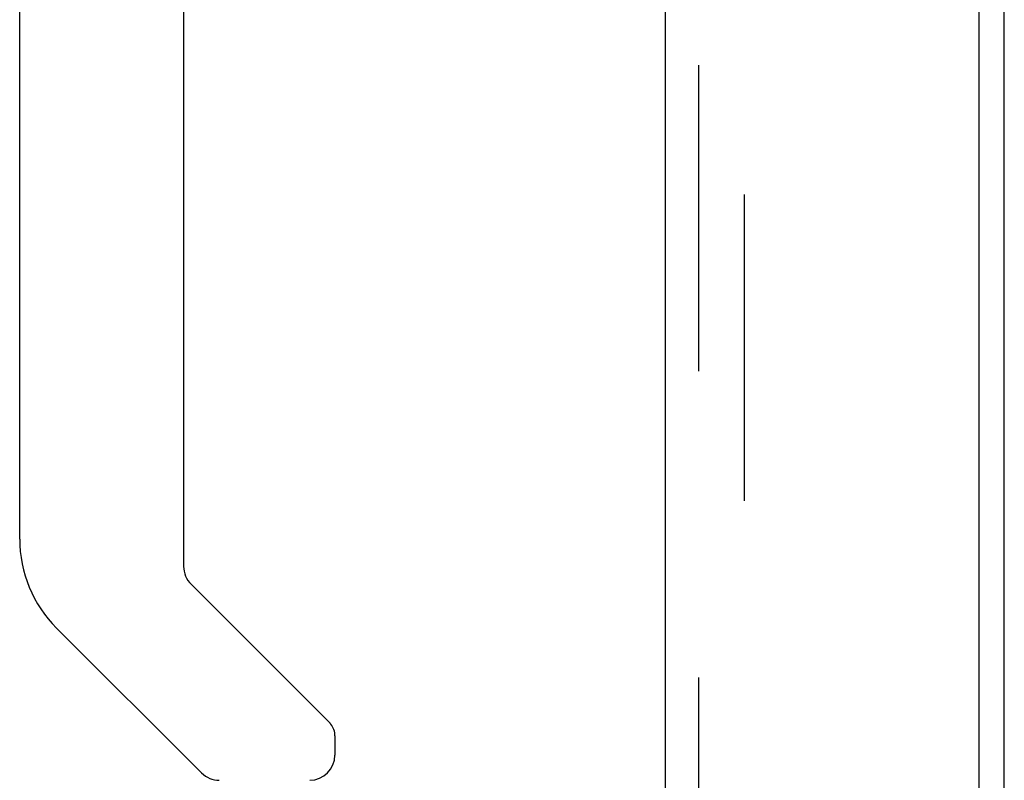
# Model space of a CAD drawing. Header units: inches. Extents: x 0 to 174, y 0 to 112.
# Tile 20 of 29: x 98.33 to 101.41, y 36.01 to 38.39. Entities that reach past the tile are written whole.
import ezdxf

# ---------------------------------------------------------------- set-up
doc = ezdxf.new("R2010")
doc.units = ezdxf.units.IN
doc.header["$LTSCALE"] = 9.560375
doc.header["$MEASUREMENT"] = 0
doc.linetypes.add('HIDDEN', pattern=[0.2, 0.1, -0.1])
doc.layers.get('0').update_dxf_attribs({"linetype": 'CONTINUOUS'})
doc.layers.add('DEFAULT_2', color=8, linetype='HIDDEN')
doc.layers.add('DOOR_ASSEMBLY', color=7, linetype='CONTINUOUS')

msp = doc.modelspace()

# ---------------------------------------------------------------- linework, layer by layer
at = {"color": 3, "linetype": 'Continuous'}
msp.add_line((101.4068, 10.9743), (101.4068, 72.0783), dxfattribs=at)
at = {"layer": 'DEFAULT_2', "color": 8, "linetype": 'HIDDEN'}
msp.add_line((100.5943, 72.2608), (100.5943, 10.7919), dxfattribs=at)
at = {"layer": 'DOOR_ASSEMBLY', "color": 3, "linetype": 'Continuous'}
for p, q in [((101.3278, 72.6523), (101.3278, 10.4003)), ((100.3488, 10.5228), (100.3488, 72.5298))]:
    msp.add_line(p, q, dxfattribs=at)
at = {"layer": 'DOOR_ASSEMBLY', "color": 8, "linetype": 'HIDDEN'}
msp.add_line((100.4528, 10.5228), (100.4528, 72.5298), dxfattribs=at)
at = {"layer": 'DOOR_ASSEMBLY', "color": 7, "linetype": 'Continuous'}
for p, q in [((98.3331, 36.7681), (98.3331, 40.8711)), ((98.8449, 39.2345), (98.8449, 36.6826)), ((98.868, 36.627), (99.2993, 36.1956)), ((98.9006, 36.0376), (98.4484, 36.4898)), ((99.3173, 36.1531), (99.3173, 36.0933))]:
    msp.add_line(p, q, dxfattribs=at)
msp.add_lwpolyline([(99.3043, 36.1902), (99.3035, 36.1911), (99.3027, 36.1921), (99.3019, 36.193), (99.301, 36.1939), (99.3002, 36.1947), (99.2993, 36.1956)], dxfattribs=at)
for centre, radius, start, end in [((98.7268, 36.7681), 0.3937, 180, 225), ((98.9236, 36.6826), 0.0787, 180, 225), ((99.2583, 36.1531), 0.0591, 0, 38.8674), ((99.2386, 36.0933), 0.0787, 270, 360), ((98.9563, 36.0933), 0.0787, 225, 270)]:
    msp.add_arc(centre, radius, start, end, dxfattribs=at)

doc.saveas('drawing.dxf')
